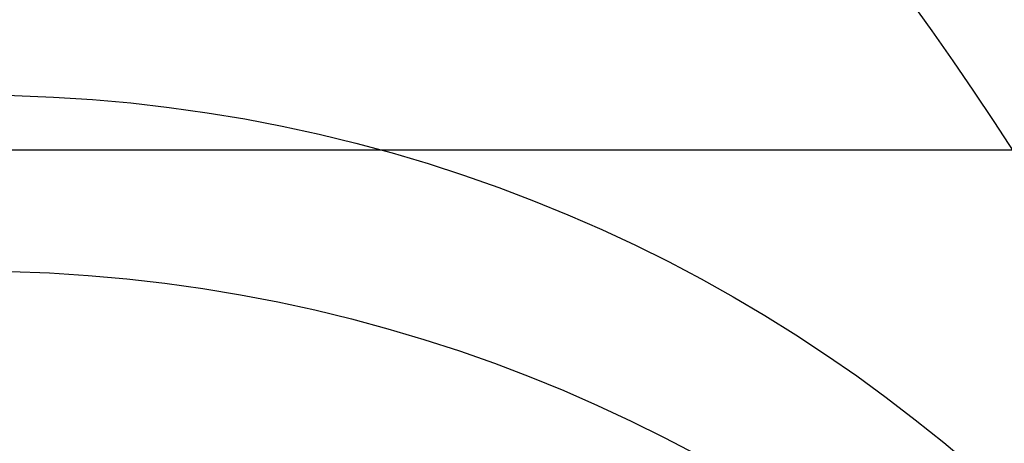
# Model space of a CAD drawing. Header units: millimetres. Extents: x -27714 to -5776, y 5810 to 9208.
# Tile 85 of 256: x -25895 to -25507, y 7542 to 7709. Entities that reach past the tile are written whole.
import ezdxf

# ---------------------------------------------------------------- set-up
doc = ezdxf.new("R2010")
doc.units = ezdxf.units.MM
for name, color, linetype in [('TEXTO', 7, 'Continuous'), ('TEXTO @ 100', 7, 'Continuous'), ('TEXTO @ 200', 7, 'Continuous')]:
    doc.layers.add(name, color=color, linetype=linetype)

# ---------------------------------------------------------------- blocks, each defined once
blk = doc.blocks.new('SIMBOLO NOMENCLATURA')
at = {"linetype": 'Continuous'}
blk.add_circle((-30, 0), 30, dxfattribs=at)
blk = doc.blocks.new('*U147')
at = {"layer": 'TEXTO @ 100', "linetype": 'Continuous', "xscale": 20, "yscale": 20, "zscale": 20}
blk.add_blockref('SIMBOLO NOMENCLATURA', (-25314.23, 7009.92), dxfattribs=at)
at = {"layer": 'TEXTO @ 200', "linetype": 'Continuous', "xscale": 40, "yscale": 40, "zscale": 40}
blk.add_blockref('SIMBOLO NOMENCLATURA', (-25314.23, 7009.92), dxfattribs=at)
blk = doc.blocks.new('*U151')
at = {"layer": 'TEXTO @ 100', "linetype": 'Continuous', "xscale": 20, "yscale": 20, "zscale": 20}
blk.add_blockref('SIMBOLO NOMENCLATURA', (-25312.56, 7079.25), dxfattribs=at)
at = {"layer": 'TEXTO @ 200', "linetype": 'Continuous', "xscale": 40, "yscale": 40, "zscale": 40}
blk.add_blockref('SIMBOLO NOMENCLATURA', (-25312.56, 7079.25), dxfattribs=at)
blk = doc.blocks.new('*U155')
at = {"layer": 'TEXTO @ 200', "linetype": 'Continuous', "xscale": 40, "yscale": 40, "zscale": 40}
blk.add_blockref('SIMBOLO NOMENCLATURA', (-23654.53, 7584.98), dxfattribs=at)
blk = doc.blocks.new('*U159')
at = {"layer": 'TEXTO @ 200', "linetype": 'Continuous', "xscale": 40, "yscale": 40, "zscale": 40}
blk.add_blockref('SIMBOLO NOMENCLATURA', (-23783.07, 7189.49), dxfattribs=at)

msp = doc.modelspace()

# ---------------------------------------------------------------- linework, layer by layer
msp.add_lwpolyline([(-26023.1543, 6730.2114), (-26023.1543, 7657.6233), (-24328.345, 7657.6233), (-24328.345, 6730.2114)], close=True)

# ---------------------------------------------------------------- block references
at = {"layer": 'TEXTO'}
for name in ['*U155', '*U159', '*U151', '*U147']:
    msp.add_blockref(name, (0, 0), dxfattribs=at)

doc.saveas('drawing.dxf')
